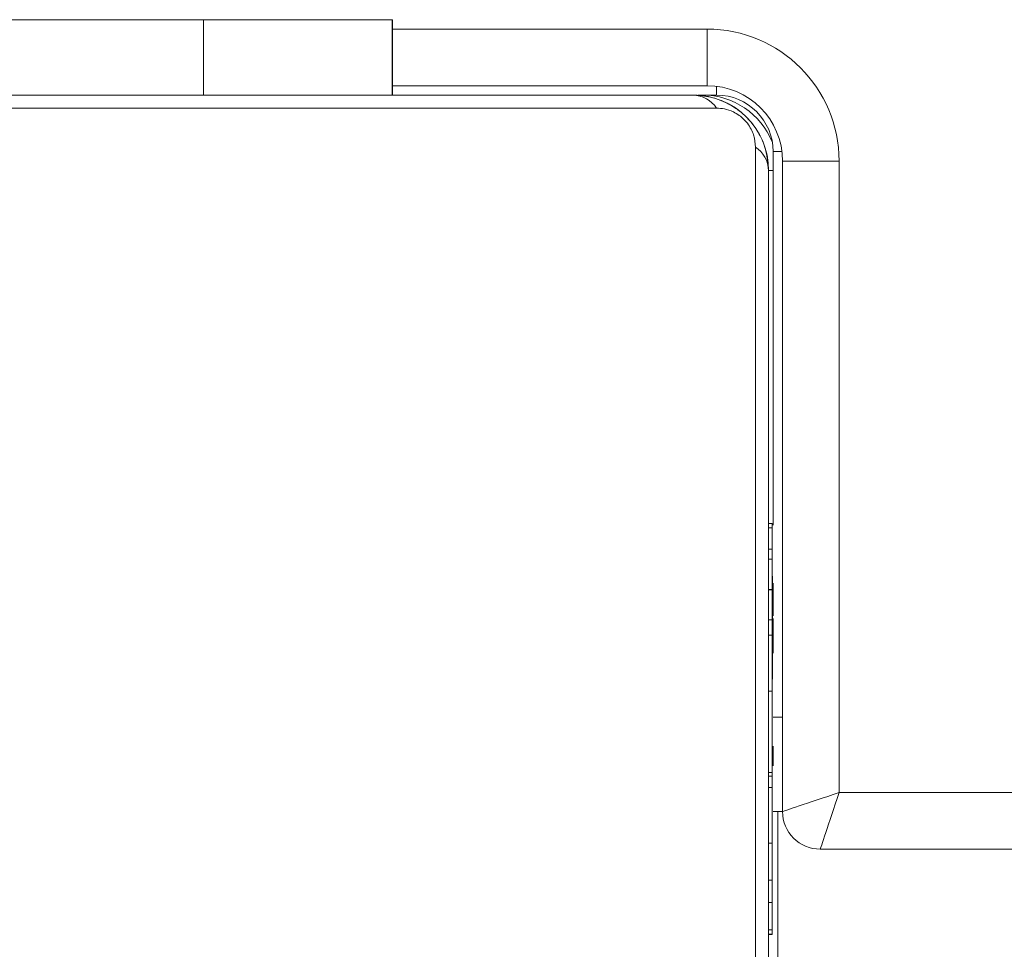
# Model space of a CAD drawing. Header units: inches. Extents: x -93 to 151, y -96 to 115.
# Tile 117 of 126: x 148.7678 to 148.82, y 7.4015 to 7.4508. Entities that reach past the tile are written whole.
import ezdxf

# ---------------------------------------------------------------- set-up
doc = ezdxf.new("R2010")
doc.units = ezdxf.units.IN
doc.header["$MEASUREMENT"] = 0
doc.layers.add('1_projektowane', color=7, linetype='Continuous', lineweight=5)
doc.layers.add('urzadzenie', color=7, linetype='Continuous', lineweight=5)

# ---------------------------------------------------------------- blocks, each defined once
blk = doc.blocks.new('kdfkdfkf')
at = {"layer": 'urzadzenie', "color": 0, "linetype": 'Continuous'}
for p, q in [((148.7575435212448, 7.450798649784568), (148.7775435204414, 7.450798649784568)), ((148.7775435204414, 7.450798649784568), (148.7775435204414, 7.446798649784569)), ((148.7775435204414, 7.450798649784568), (148.7875463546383, 7.450798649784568)), ((148.7875463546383, 7.450798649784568), (148.7875463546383, 7.446798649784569)), ((148.7875463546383, 7.450798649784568), (148.7875747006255, 7.450798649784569)), ((148.7875747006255, 7.450798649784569), (148.7875747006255, 7.446798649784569)), ((148.7875747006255, 7.450298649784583), (148.8042589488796, 7.450298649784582)), ((148.8042597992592, 7.447298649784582), (148.7875747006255, 7.447298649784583)), ((148.8047612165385, 7.446798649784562), (148.8047612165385, 7.44726709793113)), ((148.7315137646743, 7.446798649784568), (148.8035137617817, 7.446798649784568)), ((148.8047612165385, 7.446798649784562), (148.8037612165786, 7.446798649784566)), ((148.8047548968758, 7.446108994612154), (148.7302721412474, 7.446108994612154)), ((148.807761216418, 7.443798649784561), (148.807761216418, 7.42399006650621)), ((148.807761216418, 7.443798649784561), (148.8082284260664, 7.443798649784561)), ((148.8082597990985, 7.408798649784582), (148.8082597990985, 7.443298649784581)), ((148.8082597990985, 7.443298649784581), (148.8112589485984, 7.443298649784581)), ((148.8112589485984, 7.443298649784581), (148.8112589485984, 7.409798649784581)), ((148.8075208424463, 7.442798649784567), (148.807513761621, 7.442798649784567)), ((148.8075208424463, 7.424068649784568), (148.8075208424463, 7.442798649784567)), ((148.8075208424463, 7.442798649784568), (148.807761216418, 7.442798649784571)), ((148.8077150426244, 7.423851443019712), (148.8075150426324, 7.423851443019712)), ((148.8077152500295, 7.424068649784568), (148.8075152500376, 7.424068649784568)), ((148.8077172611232, 7.421601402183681), (148.8077154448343, 7.423936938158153)), ((148.8077148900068, 7.422714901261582), (148.8075148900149, 7.422714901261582)), ((148.8077116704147, 7.422184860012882), (148.8075116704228, 7.422184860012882)), ((148.8075208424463, 7.422184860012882), (148.8075208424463, 7.422030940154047)), ((148.8077141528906, 7.422030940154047), (148.8077127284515, 7.422030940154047)), ((148.8077152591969, 7.421199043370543), (148.8077160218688, 7.420280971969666)), ((148.807511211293, 7.420571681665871), (148.807511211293, 7.420558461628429)), ((148.8077112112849, 7.420571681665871), (148.807511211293, 7.420571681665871)), ((148.8077112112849, 7.420558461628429), (148.807511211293, 7.420558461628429)), ((148.8077112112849, 7.420571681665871), (148.8077112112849, 7.420558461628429)), ((148.807761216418, 7.420905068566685), (148.807761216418, 7.419181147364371)), ((148.8077160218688, 7.420280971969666), (148.8077152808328, 7.419184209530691)), ((148.8077116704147, 7.418960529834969), (148.8075116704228, 7.418960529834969)), ((148.8077127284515, 7.419114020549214), (148.8077141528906, 7.419114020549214)), ((148.8077154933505, 7.416336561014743), (148.8077170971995, 7.418984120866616)), ((148.807761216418, 7.419039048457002), (148.807761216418, 7.417192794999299)), ((148.8077127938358, 7.418144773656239), (148.8075127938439, 7.418144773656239)), ((148.8077140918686, 7.418144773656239), (148.8077127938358, 7.418144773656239)), ((148.8077172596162, 7.418350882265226), (148.8077167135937, 7.418350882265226)), ((148.8077172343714, 7.417815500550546), (148.8077163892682, 7.417815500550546)), ((148.8077172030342, 7.417105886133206), (148.8077159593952, 7.417105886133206)), ((148.8077167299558, 7.4152627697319), (148.8077153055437, 7.4152627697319)), ((148.807712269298, 7.41518799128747), (148.8075122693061, 7.41518799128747)), ((148.807761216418, 7.413798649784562), (148.8082597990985, 7.413798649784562)), ((148.8077134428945, 7.410863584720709), (148.8075134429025, 7.410863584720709)), ((148.8075148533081, 7.410863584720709), (148.8075148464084, 7.410676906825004)), ((148.8075148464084, 7.410676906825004), (148.8075148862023, 7.410077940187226)), ((148.8077148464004, 7.410676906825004), (148.8075148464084, 7.410676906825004)), ((148.8077132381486, 7.410077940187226), (148.8075132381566, 7.410077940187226)), ((148.8077141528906, 7.410077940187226), (148.8077132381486, 7.410077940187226)), ((148.8112589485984, 7.409798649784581), (149.454258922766, 7.40979864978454)), ((148.8082597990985, 7.408798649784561), (148.8077626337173, 7.408798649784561)), ((148.808014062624, 7.370798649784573), (148.808014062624, 7.408798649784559)), ((148.807712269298, 7.407121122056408), (148.8075122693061, 7.407121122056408)), ((148.8077133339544, 7.407161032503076), (148.8077141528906, 7.407161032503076)), ((149.4552597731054, 7.406798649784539), (148.8102597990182, 7.406798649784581)), ((148.8077141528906, 7.405437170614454), (148.8077133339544, 7.405437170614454)), ((148.8077124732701, 7.405161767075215), (148.8075124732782, 7.405161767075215)), ((148.8077153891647, 7.405229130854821), (148.8077153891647, 7.405221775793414)), ((148.8077154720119, 7.405228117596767), (148.8077153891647, 7.405229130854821)), ((148.8077159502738, 7.405229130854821), (148.8077153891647, 7.405229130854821)), ((148.8077157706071, 7.405225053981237), (148.8077157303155, 7.405225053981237)), ((148.8077160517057, 7.405228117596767), (148.8077160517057, 7.405222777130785)), ((148.8077123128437, 7.403970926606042), (148.8075123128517, 7.403970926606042)), ((148.8077148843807, 7.403789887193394), (148.8077148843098, 7.403742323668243)), ((148.807716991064, 7.403284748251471), (148.8077170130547, 7.403375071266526)), ((148.8077127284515, 7.402520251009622), (148.8075127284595, 7.402520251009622)), ((148.8077153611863, 7.402286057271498), (148.8075153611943, 7.402286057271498)), ((148.8077154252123, 7.402284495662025), (148.8075154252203, 7.402284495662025)), ((148.8077155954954, 7.402274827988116), (148.8075155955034, 7.402274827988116)), ((148.8075208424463, 7.402520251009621), (148.8075208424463, 7.401340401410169)), ((148.8075208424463, 7.401426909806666), (148.8075208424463, 7.402274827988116)), ((148.8077127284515, 7.402520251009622), (148.8077141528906, 7.402520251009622)), ((148.8077159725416, 7.402277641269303), (148.8077161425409, 7.402280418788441)), ((148.8077161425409, 7.402280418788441), (148.807716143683, 7.402317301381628)), ((148.807716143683, 7.402317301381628), (148.8077161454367, 7.402280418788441)), ((148.8077161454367, 7.402280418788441), (148.8077162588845, 7.402281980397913))]:
    blk.add_line(p, q, dxfattribs=at)
at = {"layer": 'urzadzenie', "color": 0, "linetype": 'Continuous', "flags": 128}
for points in [[(148.8068238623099, 7.369557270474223), (148.8068229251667, 7.372083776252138), (148.8068220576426, 7.37490279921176), (148.8068212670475, 7.377990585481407), (148.8068205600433, 7.381321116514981), (148.8068199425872, 7.384866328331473), (148.8068194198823, 7.388596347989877), (148.8068189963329, 7.392479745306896), (148.806818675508, 7.396483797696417), (148.806818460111, 7.400574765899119), (148.8068183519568, 7.404718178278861), (148.8068183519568, 7.408879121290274), (148.806818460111, 7.413022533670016), (148.806818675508, 7.417113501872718), (148.8068189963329, 7.421117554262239), (148.8068194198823, 7.425000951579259), (148.8068199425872, 7.428730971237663), (148.8068205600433, 7.432276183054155), (148.8068212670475, 7.435606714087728), (148.8068220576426, 7.438694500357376), (148.8068229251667, 7.441513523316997), (148.8068238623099, 7.444040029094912)], [(148.807513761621, 7.442798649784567), (148.8075128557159, 7.440356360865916), (148.8075120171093, 7.437631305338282), (148.8075112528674, 7.434646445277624), (148.8075105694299, 7.431426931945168), (148.8075099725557, 7.427999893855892), (148.8075094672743, 7.424394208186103), (148.8075090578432, 7.420640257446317), (148.8075087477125, 7.41676967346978), (148.8075085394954, 7.412815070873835), (148.8075084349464, 7.408809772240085), (148.8075084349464, 7.40478752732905), (148.8075085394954, 7.4007822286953), (148.8075087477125, 7.396827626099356), (148.8075090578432, 7.392957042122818), (148.8075094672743, 7.389203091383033), (148.8075099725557, 7.385597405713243), (148.8075105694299, 7.382170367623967), (148.8075112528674, 7.378950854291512), (148.8075120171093, 7.375965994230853), (148.8075128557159, 7.373240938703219), (148.807513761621, 7.370798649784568)], [(148.807761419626, 7.411218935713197), (148.8077613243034, 7.411885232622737), (148.8077612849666, 7.412262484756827)], [(148.8080078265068, 7.401548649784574), (148.8080074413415, 7.401727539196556), (148.8080070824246, 7.402252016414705), (148.8080067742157, 7.403086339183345), (148.8080065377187, 7.404173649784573), (148.8080063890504, 7.405439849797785), (148.8080063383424, 7.406798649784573), (148.8080063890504, 7.408157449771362), (148.808006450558, 7.408798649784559)], [(148.8080092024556, 7.408798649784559), (148.8080092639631, 7.408157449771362), (148.8080093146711, 7.406798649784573), (148.8080092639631, 7.405439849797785), (148.8080091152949, 7.404173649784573), (148.8080088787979, 7.403086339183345), (148.8080085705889, 7.402252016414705), (148.808008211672, 7.401727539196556), (148.8080078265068, 7.401548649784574)]]:
    blk.add_lwpolyline(points, dxfattribs=at)
at = {"layer": 'urzadzenie', "color": 0, "linetype": 'Continuous'}
for centre, radius, start, end in [((151.4501367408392, 7.449548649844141), 2.645877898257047, 179.9837589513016, 180.0487231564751), ((148.804258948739, 7.443298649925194), 0.006999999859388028, 359.9999988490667, 89.99999884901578), ((148.8042597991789, 7.443298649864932), 0.003999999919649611, 359.9999988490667, 89.99999884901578), ((148.8034702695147, 7.445258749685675), 0.001540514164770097, 33.49902691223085, 88.3821930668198), ((148.8035208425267, 7.442798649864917), 0.00399999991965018, 359.9999988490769, 89.99999884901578), ((148.8040140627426, 7.442798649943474), 0.003999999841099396, 22.21751418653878, 89.99999939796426), ((148.8047612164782, 7.443798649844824), 0.002999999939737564, 359.9999988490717, 89.99999884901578), ((148.8059731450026, 7.442754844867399), 0.001541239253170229, 1.628673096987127, 56.49775488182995), ((148.8102597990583, 7.408798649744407), 0.001999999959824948, 179.9999988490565, 269.9999988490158)]:
    blk.add_arc(centre, radius, start, end, dxfattribs=at)
for major_axis, ratio, start_param, end_param in [((0.002999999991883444, 0.0009999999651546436), 8.503796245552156e-05, 1.571051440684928, 3.141847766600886), ((0.001000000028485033, 0.002999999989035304), 0.0002551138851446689, 1.57088136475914, 3.141677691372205)]:
    blk.add_ellipse((148.811259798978, 7.409798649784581), major_axis=major_axis, ratio=ratio, start_param=start_param, end_param=end_param, dxfattribs=at)
for points, knots in [([(148.8035137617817, 7.446798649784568), (148.8037834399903, 7.446783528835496), (148.8043479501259, 7.446751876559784), (148.8051552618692, 7.446478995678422), (148.8058187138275, 7.44608952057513), (148.8063017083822, 7.445686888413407), (148.8067267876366, 7.445212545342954), (148.8070739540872, 7.444661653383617), (148.8074305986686, 7.443824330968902), (148.8074797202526, 7.443218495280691), (148.807513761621, 7.442798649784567)], [0, 0, 0, 0, 0.1431008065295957, 0.2995490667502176, 0.4053792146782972, 0.4896584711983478, 0.574622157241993, 0.6831315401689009, 0.7804094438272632, 1, 1, 1, 1]), ([(148.8068238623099, 7.444040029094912), (148.8068098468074, 7.444248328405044), (148.8067903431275, 7.444538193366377), (148.8066050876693, 7.444987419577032), (148.8064246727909, 7.445279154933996), (148.8061963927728, 7.445535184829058), (148.8059364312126, 7.445750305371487), (148.8055777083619, 7.445956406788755), (148.8051626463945, 7.4460877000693), (148.8048915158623, 7.446101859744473), (148.8047548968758, 7.446108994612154)], [0, 0, 0, 0, 0.2449958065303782, 0.3409310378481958, 0.4376394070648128, 0.5085807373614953, 0.5795476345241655, 0.6755983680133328, 0.8365384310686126, 1, 1, 1, 1]), ([(148.8075150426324, 7.423851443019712), (148.8075150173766, 7.423776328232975), (148.8075149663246, 7.423624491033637), (148.8075149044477, 7.423235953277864), (148.8075148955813, 7.42291585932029), (148.8075148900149, 7.422714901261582)], [0, 0, 0, 0, 0.2670725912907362, 0.5398611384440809, 0.9999999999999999, 0.9999999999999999, 0.9999999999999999, 0.9999999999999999]), ([(148.8075152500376, 7.424068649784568), (148.8075152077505, 7.424058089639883), (148.807515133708, 7.424039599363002), (148.8075150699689, 7.423907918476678), (148.8075150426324, 7.423851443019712)], [0, 0, 0, 0, 0.5711187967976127, 1, 1, 1, 1]), ([(148.8077150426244, 7.423851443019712), (148.8077150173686, 7.423776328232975), (148.8077149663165, 7.423624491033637), (148.8077149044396, 7.423235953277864), (148.8077148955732, 7.42291585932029), (148.8077148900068, 7.422714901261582)], [0, 0, 0, 0, 0.2670725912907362, 0.5398611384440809, 0.9999999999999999, 0.9999999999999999, 0.9999999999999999, 0.9999999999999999]), ([(148.8077152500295, 7.424068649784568), (148.8077152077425, 7.424058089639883), (148.8077151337, 7.424039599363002), (148.8077150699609, 7.423907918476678), (148.8077150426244, 7.423851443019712)], [0, 0, 0, 0, 0.5711187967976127, 1, 1, 1, 1]), ([(148.8077154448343, 7.423936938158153), (148.8077154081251, 7.423979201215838), (148.8077153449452, 7.42405193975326), (148.8077152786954, 7.424063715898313), (148.8077152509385, 7.424068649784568)], [0, 0, 0, 0, 0.5810270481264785, 1, 1, 1, 1]), ([(148.8075148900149, 7.422714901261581), (148.8075148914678, 7.422554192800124), (148.8075148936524, 7.422312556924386), (148.8075149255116, 7.42210159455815), (148.8075149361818, 7.422030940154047)], [0, 0, 0, 0, 0.6650852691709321, 1, 1, 1, 1]), ([(148.8077148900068, 7.422714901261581), (148.807714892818, 7.422556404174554), (148.8077148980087, 7.422263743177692), (148.8077149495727, 7.421878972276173), (148.8077150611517, 7.42146385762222), (148.8077151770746, 7.421308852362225), (148.8077152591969, 7.421199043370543)], [0, 0, 0, 0, 0.2187593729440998, 0.4039338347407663, 0.577734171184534, 1, 1, 1, 1]), ([(148.8075116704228, 7.422184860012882), (148.8075116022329, 7.422153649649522), (148.8075114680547, 7.422092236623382), (148.807511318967, 7.421661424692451), (148.8075112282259, 7.421135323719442), (148.8075112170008, 7.420761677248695), (148.807511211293, 7.420571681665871)], [0, 0, 0, 0, 0.2836137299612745, 0.5580703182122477, 0.7752830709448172, 1, 1, 1, 1]), ([(148.8077116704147, 7.422184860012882), (148.8077116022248, 7.422153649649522), (148.8077114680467, 7.422092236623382), (148.807711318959, 7.421661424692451), (148.8077112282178, 7.421135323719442), (148.8077112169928, 7.420761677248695), (148.8077112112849, 7.420571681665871)], [0, 0, 0, 0, 0.2836137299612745, 0.5580703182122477, 0.7752830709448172, 1, 1, 1, 1]), ([(148.8077121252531, 7.420565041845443), (148.8077121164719, 7.420806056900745), (148.8077120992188, 7.421279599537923), (148.8077119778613, 7.421806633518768), (148.8077118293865, 7.422126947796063), (148.8077117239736, 7.422165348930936), (148.8077116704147, 7.422184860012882)], [0, 0, 0, 0, 0.2847488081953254, 0.5594700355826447, 0.7761728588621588, 1, 1, 1, 1]), ([(148.8077127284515, 7.422030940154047), (148.8077126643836, 7.422007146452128), (148.8077125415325, 7.421961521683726), (148.8077124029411, 7.421578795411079), (148.8077123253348, 7.421089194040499), (148.8077123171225, 7.420744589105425), (148.8077123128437, 7.420565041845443)], [0, 0, 0, 0, 0.289874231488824, 0.5558380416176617, 0.7685811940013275, 1, 1, 1, 1]), ([(148.8077145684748, 7.420580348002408), (148.8077145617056, 7.420804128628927), (148.8077145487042, 7.421233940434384), (148.8077144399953, 7.421717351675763), (148.8077143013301, 7.421987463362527), (148.8077142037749, 7.422016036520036), (148.8077141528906, 7.422030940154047)], [0, 0, 0, 0, 0.2884542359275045, 0.5540293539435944, 0.7673836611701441, 1, 1, 1, 1]), ([(148.8077180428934, 7.418242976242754), (148.8077180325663, 7.418658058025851), (148.8077180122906, 7.41947300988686), (148.8077178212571, 7.420460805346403), (148.8077175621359, 7.421160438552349), (148.8077173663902, 7.421447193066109), (148.8077172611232, 7.421601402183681)], [0, 0, 0, 0, 0.264772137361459, 0.51984104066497, 0.7417830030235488, 1, 1, 1, 1]), ([(148.807511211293, 7.420558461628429), (148.8075112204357, 7.420320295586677), (148.8075112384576, 7.419850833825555), (148.8075113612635, 7.419331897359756), (148.8075115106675, 7.419017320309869), (148.8075116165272, 7.418979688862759), (148.8075116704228, 7.418960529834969)], [0, 0, 0, 0, 0.2822600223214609, 0.5563777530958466, 0.7741417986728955, 1, 1, 1, 1]), ([(148.8077112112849, 7.420558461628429), (148.8077112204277, 7.420320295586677), (148.8077112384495, 7.419850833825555), (148.8077113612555, 7.419331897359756), (148.8077115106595, 7.419017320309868), (148.8077116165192, 7.418979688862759), (148.8077116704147, 7.418960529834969)], [0, 0, 0, 0, 0.2822600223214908, 0.5563777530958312, 0.7741417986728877, 1, 1, 1, 1]), ([(148.8077116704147, 7.418960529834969), (148.8077117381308, 7.418991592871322), (148.8077118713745, 7.419052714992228), (148.8077120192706, 7.419481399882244), (148.8077121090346, 7.420004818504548), (148.8077121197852, 7.420376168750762), (148.8077121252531, 7.420565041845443)], [0, 0, 0, 0, 0.2835684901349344, 0.5579720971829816, 0.7751794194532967, 1, 1, 1, 1]), ([(148.8077123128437, 7.420565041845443), (148.8077123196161, 7.42034120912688), (148.8077123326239, 7.419911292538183), (148.8077124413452, 7.419427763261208), (148.8077125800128, 7.419157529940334), (148.8077126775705, 7.419128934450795), (148.8077127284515, 7.419114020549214)], [0, 0, 0, 0, 0.2884802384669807, 0.5540853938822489, 0.7674344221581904, 1, 1, 1, 1]), ([(148.8077141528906, 7.419114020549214), (148.8077142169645, 7.419137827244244), (148.8077143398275, 7.419183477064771), (148.807714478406, 7.419566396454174), (148.8077145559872, 7.420056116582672), (148.8077145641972, 7.420400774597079), (148.8077145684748, 7.420580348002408)], [0, 0, 0, 0, 0.2898633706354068, 0.5558188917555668, 0.7685731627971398, 1, 1, 1, 1]), ([(148.8075151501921, 7.418960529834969), (148.8075151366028, 7.418938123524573), (148.807515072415, 7.418832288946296), (148.8075149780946, 7.418586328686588), (148.8075149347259, 7.418276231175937), (148.807514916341, 7.418144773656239)], [0, 0, 0, 0, 0.1339868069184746, 0.632876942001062, 1, 1, 1, 1]), ([(148.8077152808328, 7.419184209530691), (148.807715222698, 7.419094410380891), (148.8077151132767, 7.418925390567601), (148.8077149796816, 7.418580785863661), (148.8077149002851, 7.418111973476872), (148.8077148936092, 7.417777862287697), (148.8077148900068, 7.41759757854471)], [0, 0, 0, 0, 0.2976084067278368, 0.5601580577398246, 0.7626647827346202, 1, 1, 1, 1]), ([(148.8077170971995, 7.418984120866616), (148.8077171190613, 7.418947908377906), (148.8077171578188, 7.418883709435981), (148.8077172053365, 7.418767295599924), (148.8077172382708, 7.418642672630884), (148.807717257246, 7.418501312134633), (148.8077172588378, 7.418400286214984), (148.8077172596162, 7.418350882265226)], [0, 0, 0, 0, 0.2806993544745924, 0.497634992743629, 0.6686578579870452, 0.8379662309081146, 1, 1, 1, 1]), ([(148.8075127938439, 7.418144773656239), (148.8075127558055, 7.418134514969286), (148.8075126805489, 7.418114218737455), (148.807512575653, 7.417943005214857), (148.8075124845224, 7.417679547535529), (148.8075123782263, 7.417184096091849), (148.8075122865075, 7.41633665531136), (148.8075122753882, 7.4155941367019), (148.8075122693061, 7.41518799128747)], [0, 0, 0, 0, 0.1038876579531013, 0.2055358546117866, 0.3108537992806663, 0.4242980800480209, 0.6851005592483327, 1, 1, 1, 1]), ([(148.8077127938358, 7.418144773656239), (148.8077127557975, 7.418134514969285), (148.8077126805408, 7.418114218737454), (148.807712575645, 7.417943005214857), (148.8077124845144, 7.417679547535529), (148.8077123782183, 7.417184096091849), (148.8077122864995, 7.41633665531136), (148.8077122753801, 7.4155941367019), (148.807712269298, 7.41518799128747)], [0, 0, 0, 0, 0.1038876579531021, 0.2055358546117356, 0.3108537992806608, 0.4242980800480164, 0.6851005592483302, 1, 1, 1, 1]), ([(148.8077131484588, 7.416924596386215), (148.8077131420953, 7.417109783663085), (148.8077131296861, 7.417470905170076), (148.8077130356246, 7.417871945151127), (148.8077129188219, 7.418105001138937), (148.8077128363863, 7.418131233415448), (148.8077127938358, 7.418144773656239)], [0, 0, 0, 0, 0.2834946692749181, 0.552824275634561, 0.7691825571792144, 1, 1, 1, 1]), ([(148.8077140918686, 7.418144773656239), (148.8077140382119, 7.418123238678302), (148.8077139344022, 7.418081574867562), (148.8077138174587, 7.417760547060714), (148.8077137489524, 7.417356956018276), (148.8077137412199, 7.417071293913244), (148.807713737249, 7.416924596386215)], [0, 0, 0, 0, 0.2899448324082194, 0.5609574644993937, 0.7745362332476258, 1, 1, 1, 1]), ([(148.8077146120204, 7.415111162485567), (148.8077146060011, 7.415527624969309), (148.8077145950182, 7.416287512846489), (148.8077145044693, 7.417156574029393), (148.8077143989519, 7.417666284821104), (148.8077143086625, 7.417936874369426), (148.8077142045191, 7.418113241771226), (148.8077141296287, 7.41813420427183), (148.8077140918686, 7.418144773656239)], [0, 0, 0, 0, 0.3183245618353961, 0.5808229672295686, 0.6941031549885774, 0.7984599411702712, 0.8983826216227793, 1, 1, 1, 1]), ([(148.8077172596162, 7.418350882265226), (148.8077172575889, 7.41824877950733), (148.8077172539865, 7.41806734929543), (148.8077172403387, 7.417892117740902), (148.8077172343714, 7.417815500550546)], [0, 0, 0, 0, 0.5627660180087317, 1, 1, 1, 1]), ([(148.8077175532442, 7.415824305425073), (148.8077176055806, 7.415842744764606), (148.8077177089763, 7.41587917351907), (148.807717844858, 7.416191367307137), (148.8077179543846, 7.416689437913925), (148.807718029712, 7.417395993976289), (148.8077180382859, 7.417946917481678), (148.8077180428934, 7.418242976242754)], [0, 0, 0, 0, 0.1662601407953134, 0.3284634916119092, 0.501461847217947, 0.7320924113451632, 1, 1, 1, 1]), ([(148.8077148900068, 7.41759757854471), (148.8077148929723, 7.417453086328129), (148.8077148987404, 7.417172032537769), (148.8077149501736, 7.416706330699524), (148.8077150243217, 7.416478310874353), (148.8077150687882, 7.416341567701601)], [0, 0, 0, 0, 0.2975300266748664, 0.5787297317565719, 1, 1, 1, 1]), ([(148.8077172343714, 7.417815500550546), (148.8077172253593, 7.417695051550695), (148.8077172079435, 7.417462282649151), (148.8077172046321, 7.417221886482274), (148.8077172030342, 7.417105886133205)], [0, 0, 0, 0, 0.5174617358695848, 1, 1, 1, 1]), ([(148.8077131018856, 7.415997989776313), (148.8077131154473, 7.416152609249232), (148.8077131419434, 7.416454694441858), (148.8077131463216, 7.416770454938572), (148.8077131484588, 7.416924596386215)], [0, 0, 0, 0, 0.5118406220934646, 1, 1, 1, 1]), ([(148.807713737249, 7.416924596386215), (148.8077137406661, 7.416733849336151), (148.8077137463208, 7.416418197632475), (148.80771377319, 7.416117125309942), (148.8077137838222, 7.415997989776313)], [0, 0, 0, 0, 0.6042959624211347, 1, 1, 1, 1]), ([(148.8077172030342, 7.417105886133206), (148.8077172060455, 7.416960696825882), (148.8077172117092, 7.41668761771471), (148.807717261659, 7.416328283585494), (148.8077173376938, 7.416050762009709), (148.8077174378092, 7.415861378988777), (148.8077175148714, 7.415836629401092), (148.8077175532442, 7.415824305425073)], [0, 0, 0, 0, 0.218436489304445, 0.4108459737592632, 0.5904305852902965, 0.7960562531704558, 1, 1, 1, 1]), ([(148.8077150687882, 7.416341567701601), (148.8077151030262, 7.416280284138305), (148.8077151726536, 7.416155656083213), (148.8077153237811, 7.416117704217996), (148.8077154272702, 7.41625127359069), (148.8077154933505, 7.416336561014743)], [0, 0, 0, 0, 0.2591023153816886, 0.5269180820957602, 1, 1, 1, 1]), ([(148.8077130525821, 7.414957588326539), (148.8077130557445, 7.415177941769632), (148.8077130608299, 7.415532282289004), (148.8077130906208, 7.415870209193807), (148.8077131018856, 7.415997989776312)], [0, 0, 0, 0, 0.6218691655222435, 1, 1, 1, 1]), ([(148.8077137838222, 7.415997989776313), (148.8077137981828, 7.415830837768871), (148.8077138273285, 7.415491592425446), (148.8077138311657, 7.415137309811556), (148.8077138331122, 7.414957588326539)], [0, 0, 0, 0, 0.4927171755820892, 1, 1, 1, 1]), ([(148.8077153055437, 7.4152627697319), (148.8077152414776, 7.415238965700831), (148.8077151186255, 7.415193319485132), (148.8077149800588, 7.414810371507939), (148.8077149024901, 7.414320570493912), (148.8077148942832, 7.413975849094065), (148.8077148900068, 7.413796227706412)], [0, 0, 0, 0, 0.2898181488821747, 0.5557504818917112, 0.7685182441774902, 1, 1, 1, 1]), ([(148.8077171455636, 7.413796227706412), (148.8077171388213, 7.414022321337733), (148.8077171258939, 7.414455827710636), (148.8077170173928, 7.414944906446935), (148.8077168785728, 7.415218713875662), (148.8077167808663, 7.415247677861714), (148.8077167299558, 7.4152627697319)], [0, 0, 0, 0, 0.289894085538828, 0.5558357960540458, 0.7685654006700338, 1, 1, 1, 1]), ([(148.8075122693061, 7.41518799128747), (148.8075122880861, 7.414522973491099), (148.80751232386, 7.413256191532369), (148.8075126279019, 7.411810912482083), (148.8075130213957, 7.41099489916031), (148.8075132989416, 7.410908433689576), (148.8075134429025, 7.410863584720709)], [0, 0, 0, 0, 0.295618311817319, 0.5631186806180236, 0.7733930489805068, 0.9999999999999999, 0.9999999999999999, 0.9999999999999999, 0.9999999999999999]), ([(148.807712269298, 7.41518799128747), (148.8077122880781, 7.414522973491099), (148.807712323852, 7.413256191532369), (148.8077126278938, 7.411810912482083), (148.8077130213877, 7.41099489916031), (148.8077132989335, 7.410908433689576), (148.8077134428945, 7.410863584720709)], [0, 0, 0, 0, 0.295618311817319, 0.5631186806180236, 0.7733930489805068, 0.9999999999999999, 0.9999999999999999, 0.9999999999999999, 0.9999999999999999]), ([(148.8077134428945, 7.413780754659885), (148.8077134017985, 7.413789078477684), (148.8077133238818, 7.413804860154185), (148.8077132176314, 7.413945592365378), (148.8077131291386, 7.414178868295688), (148.8077130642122, 7.414527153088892), (148.807713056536, 7.414811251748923), (148.8077130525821, 7.414957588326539)], [0, 0, 0, 0, 0.2140774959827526, 0.405883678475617, 0.5827528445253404, 0.785079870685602, 1, 1, 1, 1]), ([(148.8077134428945, 7.410863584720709), (148.8077136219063, 7.410936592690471), (148.8077139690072, 7.411078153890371), (148.8077143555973, 7.412199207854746), (148.8077145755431, 7.413605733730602), (148.8077145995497, 7.414596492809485), (148.8077146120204, 7.415111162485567)], [0, 0, 0, 0, 0.2844199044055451, 0.5514853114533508, 0.767010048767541, 0.9999999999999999, 0.9999999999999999, 0.9999999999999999, 0.9999999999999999]), ([(148.8077138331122, 7.414957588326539), (148.8077138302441, 7.414832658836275), (148.8077138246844, 7.414590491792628), (148.8077137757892, 7.414265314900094), (148.8077136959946, 7.413999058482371), (148.807713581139, 7.413813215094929), (148.8077134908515, 7.413792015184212), (148.8077134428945, 7.413780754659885)], [0, 0, 0, 0, 0.183965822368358, 0.3566048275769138, 0.530342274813, 0.7505370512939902, 1, 1, 1, 1]), ([(148.8077148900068, 7.413796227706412), (148.8077148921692, 7.413669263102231), (148.8077148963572, 7.413423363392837), (148.8077149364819, 7.413009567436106), (148.8077149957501, 7.412787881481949), (148.807715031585, 7.412653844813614)], [0, 0, 0, 0, 0.2967989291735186, 0.5748276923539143, 1, 1, 1, 1]), ([(148.8077169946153, 7.412630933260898), (148.8077170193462, 7.412712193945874), (148.8077170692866, 7.412876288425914), (148.8077171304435, 7.413271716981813), (148.8077171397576, 7.413594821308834), (148.8077171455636, 7.413796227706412)], [0, 0, 0, 0, 0.2698059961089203, 0.5448351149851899, 1, 1, 1, 1]), ([(148.807715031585, 7.412653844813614), (148.8077149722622, 7.412330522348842), (148.8077148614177, 7.411726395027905), (148.8077148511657, 7.411009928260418), (148.8077148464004, 7.410676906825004)], [0, 0, 0, 0, 0.5351892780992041, 1, 1, 1, 1]), ([(148.8077171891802, 7.410676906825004), (148.8077171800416, 7.411088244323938), (148.8077171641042, 7.411805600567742), (148.8077170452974, 7.412384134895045), (148.8077169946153, 7.412630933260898)], [0, 0, 0, 0, 0.5734075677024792, 1, 1, 1, 1]), ([(148.8077160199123, 7.412330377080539), (148.807715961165, 7.412309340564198), (148.8077158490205, 7.412269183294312), (148.8077157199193, 7.411952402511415), (148.8077156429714, 7.411545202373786), (148.8077156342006, 7.411254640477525), (148.8077156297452, 7.411107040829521)], [0, 0, 0, 0, 0.3018607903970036, 0.5762315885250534, 0.7847340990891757, 1, 1, 1, 1]), ([(148.8077164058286, 7.411107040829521), (148.8077163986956, 7.411293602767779), (148.8077163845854, 7.411662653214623), (148.8077162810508, 7.412061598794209), (148.8077161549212, 7.412291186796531), (148.8077160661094, 7.412316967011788), (148.8077160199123, 7.412330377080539)], [0, 0, 0, 0, 0.2726770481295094, 0.5394004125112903, 0.7604103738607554, 1, 1, 1, 1]), ([(148.8077156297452, 7.411107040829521), (148.8077156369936, 7.410920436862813), (148.8077156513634, 7.410550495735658), (148.8077157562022, 7.410152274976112), (148.8077158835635, 7.40992327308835), (148.8077159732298, 7.409897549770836), (148.8077160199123, 7.409884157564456)], [0, 0, 0, 0, 0.2711661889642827, 0.5375851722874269, 0.7592552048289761, 1, 1, 1, 1]), ([(148.8077160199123, 7.409884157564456), (148.8077160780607, 7.409905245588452), (148.8077161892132, 7.409945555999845), (148.807716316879, 7.410262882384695), (148.8077163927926, 7.410669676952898), (148.8077164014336, 7.410959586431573), (148.8077164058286, 7.411107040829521)], [0, 0, 0, 0, 0.3005698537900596, 0.5745485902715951, 0.7836059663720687, 1, 1, 1, 1]), ([(148.8077148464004, 7.410676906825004), (148.8077148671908, 7.410106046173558), (148.8077149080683, 7.408983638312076), (148.8077152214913, 7.407766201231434), (148.8077156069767, 7.407080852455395), (148.8077158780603, 7.407006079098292), (148.8077160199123, 7.406966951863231)], [0, 0, 0, 0, 0.273756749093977, 0.5382517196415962, 0.7583773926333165, 1, 1, 1, 1]), ([(148.8077160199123, 7.406966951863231), (148.8077161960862, 7.407030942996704), (148.8077165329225, 7.407153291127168), (148.8077169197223, 7.408116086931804), (148.8077171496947, 7.409350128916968), (148.8077171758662, 7.410229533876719), (148.8077171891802, 7.410676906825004)], [0, 0, 0, 0, 0.3003750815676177, 0.5743034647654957, 0.7834386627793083, 0.9999999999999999, 0.9999999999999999, 0.9999999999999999, 0.9999999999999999]), ([(148.8075132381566, 7.410077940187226), (148.80751313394, 7.410058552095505), (148.8075129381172, 7.410022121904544), (148.8075126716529, 7.409681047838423), (148.8075124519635, 7.409099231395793), (148.8075122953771, 7.40821274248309), (148.8075122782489, 7.407495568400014), (148.8075122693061, 7.407121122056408)], [0, 0, 0, 0, 0.2163819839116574, 0.4065813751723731, 0.580202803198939, 0.7808181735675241, 1, 1, 1, 1]), ([(148.8077132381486, 7.410077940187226), (148.807713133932, 7.410058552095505), (148.8077129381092, 7.410022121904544), (148.8077126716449, 7.409681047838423), (148.8077124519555, 7.409099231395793), (148.807712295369, 7.40821274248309), (148.8077122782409, 7.407495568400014), (148.807712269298, 7.407121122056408)], [0, 0, 0, 0, 0.2163819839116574, 0.4065813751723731, 0.580202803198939, 0.7808181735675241, 1, 1, 1, 1]), ([(148.8077145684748, 7.408627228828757), (148.8077145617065, 7.408851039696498), (148.8077145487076, 7.409280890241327), (148.8077144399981, 7.409764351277), (148.8077143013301, 7.410034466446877), (148.8077142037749, 7.410063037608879), (148.8077141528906, 7.410077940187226)], [0, 0, 0, 0, 0.288478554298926, 0.5540511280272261, 0.7673952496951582, 1, 1, 1, 1]), ([(148.8077141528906, 7.407161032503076), (148.8077142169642, 7.407184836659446), (148.8077143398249, 7.407230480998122), (148.8077144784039, 7.407613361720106), (148.8077145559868, 7.408103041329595), (148.8077145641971, 7.408447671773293), (148.8077145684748, 7.408627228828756)], [0, 0, 0, 0, 0.2898755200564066, 0.5558347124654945, 0.7685839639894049, 1, 1, 1, 1]), ([(148.8075122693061, 7.407121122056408), (148.8075122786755, 7.406696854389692), (148.8075122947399, 7.405969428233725), (148.8075124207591, 7.405399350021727), (148.8075124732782, 7.405161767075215)], [0, 0, 0, 0, 0.5832449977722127, 1, 1, 1, 1]), ([(148.807712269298, 7.407121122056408), (148.8077122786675, 7.406696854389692), (148.8077122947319, 7.405969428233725), (148.807712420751, 7.405399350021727), (148.8077124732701, 7.405161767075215)], [0, 0, 0, 0, 0.5832449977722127, 1, 1, 1, 1]), ([(148.8077130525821, 7.406306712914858), (148.8077130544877, 7.406399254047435), (148.8077130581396, 7.406576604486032), (148.807713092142, 7.406815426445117), (148.8077131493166, 7.407008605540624), (148.8077132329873, 7.407139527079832), (148.8077132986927, 7.40715352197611), (148.8077133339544, 7.407161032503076)], [0, 0, 0, 0, 0.1874558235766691, 0.3592496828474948, 0.5298782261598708, 0.7477035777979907, 1, 1, 1, 1]), ([(148.8077165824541, 7.406359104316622), (148.8077165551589, 7.406245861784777), (148.8077165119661, 7.406066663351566), (148.8077164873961, 7.405849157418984), (148.8077164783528, 7.405769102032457)], [0, 0, 0, 0, 0.631939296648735, 1, 1, 1, 1]), ([(148.8077168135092, 7.406619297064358), (148.8077167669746, 7.406614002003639), (148.8077166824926, 7.406604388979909), (148.8077166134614, 7.406435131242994), (148.8077165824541, 7.406359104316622)], [0, 0, 0, 0, 0.5508215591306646, 1, 1, 1, 1]), ([(148.8077170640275, 7.406273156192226), (148.807717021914, 7.40638238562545), (148.8077169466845, 7.406577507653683), (148.8077168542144, 7.406606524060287), (148.8077168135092, 7.406619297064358)], [0, 0, 0, 0, 0.5598006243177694, 1, 1, 1, 1]), ([(148.8077133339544, 7.405437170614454), (148.8077133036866, 7.405442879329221), (148.8077132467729, 7.405453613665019), (148.8077131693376, 7.405554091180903), (148.8077131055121, 7.405725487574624), (148.8077130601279, 7.405986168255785), (148.8077130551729, 7.406196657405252), (148.8077130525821, 7.406306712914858)], [0, 0, 0, 0, 0.2151601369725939, 0.4045746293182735, 0.5780430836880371, 0.7793773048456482, 0.9999999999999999, 0.9999999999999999, 0.9999999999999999, 0.9999999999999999]), ([(148.8077171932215, 7.405090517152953), (148.8077171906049, 7.40524761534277), (148.8077171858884, 7.40553078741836), (148.8077171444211, 7.405948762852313), (148.8077170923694, 7.406158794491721), (148.8077170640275, 7.406273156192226)], [0, 0, 0, 0, 0.3620792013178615, 0.6526537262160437, 1, 1, 1, 1]), ([(148.8077145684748, 7.403986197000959), (148.8077145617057, 7.404210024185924), (148.8077145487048, 7.404639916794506), (148.8077144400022, 7.405123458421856), (148.8077143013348, 7.405393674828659), (148.8077142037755, 7.405422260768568), (148.8077141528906, 7.405437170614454)], [0, 0, 0, 0, 0.2884801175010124, 0.5540679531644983, 0.7674108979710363, 1, 1, 1, 1]), ([(148.8077163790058, 7.405349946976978), (148.8077163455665, 7.405316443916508), (148.8077162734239, 7.405244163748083), (148.8077161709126, 7.405230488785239), (148.8077160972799, 7.405225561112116), (148.8077160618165, 7.405227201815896), (148.8077160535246, 7.405227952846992), (148.8077160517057, 7.405228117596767)], [0, 0, 0, 0, 0.3143887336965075, 0.6782685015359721, 0.9247394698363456, 0.983490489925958, 1, 1, 1, 1]), ([(148.8077164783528, 7.405769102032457), (148.8077164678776, 7.405675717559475), (148.807716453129, 7.405544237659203), (148.8077164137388, 7.405413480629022), (148.8077163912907, 7.405372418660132), (148.8077163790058, 7.405349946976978)], [0, 0, 0, 0, 0.5260233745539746, 0.7406102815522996, 0.9999999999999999, 0.9999999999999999, 0.9999999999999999, 0.9999999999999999]), ([(148.8075124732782, 7.405161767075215), (148.8075124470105, 7.405079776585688), (148.8075123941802, 7.404914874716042), (148.8075123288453, 7.404510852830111), (148.8075123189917, 7.404178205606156), (148.8075123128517, 7.403970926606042)], [0, 0, 0, 0, 0.2715057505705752, 0.5460609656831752, 1, 1, 1, 1]), ([(148.8077124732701, 7.405161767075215), (148.8077124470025, 7.405079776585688), (148.8077123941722, 7.404914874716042), (148.8077123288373, 7.404510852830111), (148.8077123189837, 7.404178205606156), (148.8077123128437, 7.403970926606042)], [0, 0, 0, 0, 0.2715057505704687, 0.5460609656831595, 1, 1, 1, 1]), ([(148.8077150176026, 7.404833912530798), (148.8077149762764, 7.404669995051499), (148.8077149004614, 7.404369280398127), (148.8077148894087, 7.403971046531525), (148.8077148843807, 7.403789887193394)], [0, 0, 0, 0, 0.5450930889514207, 1, 1, 1, 1]), ([(148.8077153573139, 7.405220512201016), (148.8077152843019, 7.40520242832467), (148.8077151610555, 7.405171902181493), (148.8077150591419, 7.404931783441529), (148.8077150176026, 7.404833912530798)], [0, 0, 0, 0, 0.592406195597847, 1, 1, 1, 1]), ([(148.8077153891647, 7.405221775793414), (148.8077153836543, 7.405221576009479), (148.8077153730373, 7.405221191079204), (148.8077153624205, 7.405220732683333), (148.8077153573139, 7.405220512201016)], [0, 0, 0, 0, 0.519013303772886, 1, 1, 1, 1]), ([(148.8077157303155, 7.405225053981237), (148.8077156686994, 7.405225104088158), (148.807715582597, 7.405225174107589), (148.8077154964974, 7.40522746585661), (148.8077154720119, 7.405228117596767)], [0, 0, 0, 0, 0.7156145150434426, 1, 1, 1, 1]), ([(148.8077159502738, 7.405229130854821), (148.8077159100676, 7.405229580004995), (148.8077158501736, 7.405230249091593), (148.8077157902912, 7.405226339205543), (148.8077157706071, 7.405225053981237)], [0, 0, 0, 0, 0.6712885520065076, 1, 1, 1, 1]), ([(148.8077160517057, 7.405222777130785), (148.8077160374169, 7.405225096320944), (148.8077160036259, 7.40523058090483), (148.8077159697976, 7.405229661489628), (148.8077159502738, 7.405229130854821)], [0, 0, 0, 0, 0.4228561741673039, 1, 1, 1, 1]), ([(148.8077171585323, 7.404249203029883), (148.8077171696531, 7.40441117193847), (148.8077171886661, 7.404688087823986), (148.8077171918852, 7.40497247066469), (148.8077171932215, 7.405090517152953)], [0, 0, 0, 0, 0.5849029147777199, 1, 1, 1, 1]), ([(148.8075123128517, 7.403970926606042), (148.8075123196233, 7.403747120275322), (148.8075123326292, 7.403317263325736), (148.8075124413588, 7.402833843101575), (148.8075125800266, 7.402563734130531), (148.8075126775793, 7.402535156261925), (148.8075127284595, 7.402520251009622)], [0, 0, 0, 0, 0.2884731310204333, 0.5540601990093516, 0.767412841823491, 1, 1, 1, 1]), ([(148.8077123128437, 7.403970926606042), (148.8077123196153, 7.403747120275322), (148.8077123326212, 7.403317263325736), (148.8077124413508, 7.402833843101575), (148.8077125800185, 7.402563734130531), (148.8077126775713, 7.402535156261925), (148.8077127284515, 7.402520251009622)], [0, 0, 0, 0, 0.2884731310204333, 0.5540601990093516, 0.767412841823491, 1, 1, 1, 1]), ([(148.8077141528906, 7.402520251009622), (148.807714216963, 7.402544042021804), (148.8077143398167, 7.402589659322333), (148.8077144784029, 7.402972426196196), (148.8077145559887, 7.403462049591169), (148.8077145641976, 7.403806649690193), (148.8077145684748, 7.403986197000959)], [0, 0, 0, 0, 0.2898918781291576, 0.555843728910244, 0.768580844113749, 1, 1, 1, 1]), ([(148.8077148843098, 7.403742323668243), (148.8077148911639, 7.403510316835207), (148.8077149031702, 7.403103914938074), (148.807714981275, 7.402807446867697), (148.8077150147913, 7.402680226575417)], [0, 0, 0, 0, 0.5708802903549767, 1, 1, 1, 1]), ([(148.8077170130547, 7.403375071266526), (148.8077170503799, 7.40352994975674), (148.8077171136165, 7.403792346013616), (148.8077171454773, 7.404116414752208), (148.8077171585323, 7.404249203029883)], [0, 0, 0, 0, 0.5902465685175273, 1, 1, 1, 1]), ([(148.8077169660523, 7.40320391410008), (148.8077169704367, 7.403218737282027), (148.8077169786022, 7.403246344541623), (148.8077169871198, 7.40327259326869), (148.807716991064, 7.403284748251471)], [0, 0, 0, 0, 0.5369305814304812, 1, 1, 1, 1]), ([(148.8077162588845, 7.402281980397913), (148.8077163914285, 7.402325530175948), (148.8077166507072, 7.402410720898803), (148.8077168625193, 7.402943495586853), (148.8077169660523, 7.40320391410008)], [0, 0, 0, 0, 0.5112032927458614, 1, 1, 1, 1]), ([(148.8075151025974, 7.402520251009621), (148.8075151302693, 7.402462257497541), (148.8075152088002, 7.402297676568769), (148.8075153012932, 7.402290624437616), (148.8075153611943, 7.402286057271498)], [0, 0, 0, 0, 0.3523707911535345, 0.9999999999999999, 0.9999999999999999, 0.9999999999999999, 0.9999999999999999]), ([(148.8075153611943, 7.402286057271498), (148.8075153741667, 7.402285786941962), (148.8075153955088, 7.402285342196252), (148.8075154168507, 7.402284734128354), (148.8075154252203, 7.402284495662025)], [0, 0, 0, 0, 0.6078294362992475, 1, 1, 1, 1]), ([(148.8075154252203, 7.402284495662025), (148.807515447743, 7.402280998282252), (148.8075155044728, 7.402272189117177), (148.807515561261, 7.40227383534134), (148.8075155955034, 7.402274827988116)], [0, 0, 0, 0, 0.3970160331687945, 1, 1, 1, 1]), ([(148.8077150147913, 7.402680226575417), (148.8077150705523, 7.402555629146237), (148.8077151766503, 7.402318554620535), (148.8077153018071, 7.402296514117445), (148.8077153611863, 7.402286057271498)], [0, 0, 0, 0, 0.5255622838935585, 1, 1, 1, 1]), ([(148.8077153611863, 7.402286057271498), (148.8077153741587, 7.402285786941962), (148.8077153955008, 7.402285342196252), (148.8077154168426, 7.402284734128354), (148.8077154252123, 7.402284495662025)], [0, 0, 0, 0, 0.6078294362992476, 1, 1, 1, 1]), ([(148.8077154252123, 7.402284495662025), (148.8077154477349, 7.402280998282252), (148.8077155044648, 7.402272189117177), (148.807715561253, 7.40227383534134), (148.8077155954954, 7.402274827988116)], [0, 0, 0, 0, 0.3970160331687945, 1, 1, 1, 1]), ([(148.8077155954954, 7.402274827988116), (148.8077156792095, 7.402274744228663), (148.8077158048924, 7.402274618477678), (148.8077159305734, 7.402276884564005), (148.8077159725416, 7.402277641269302)], [0, 0, 0, 0, 0.6660739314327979, 1, 1, 1, 1])]:
    blk.add_open_spline(points, degree=3, knots=knots, dxfattribs=at)

msp = doc.modelspace()

# ---------------------------------------------------------------- block references
at = {"layer": '1_projektowane'}
msp.add_blockref('kdfkdfkf', (0, 0), dxfattribs=at)

doc.saveas('drawing.dxf')
